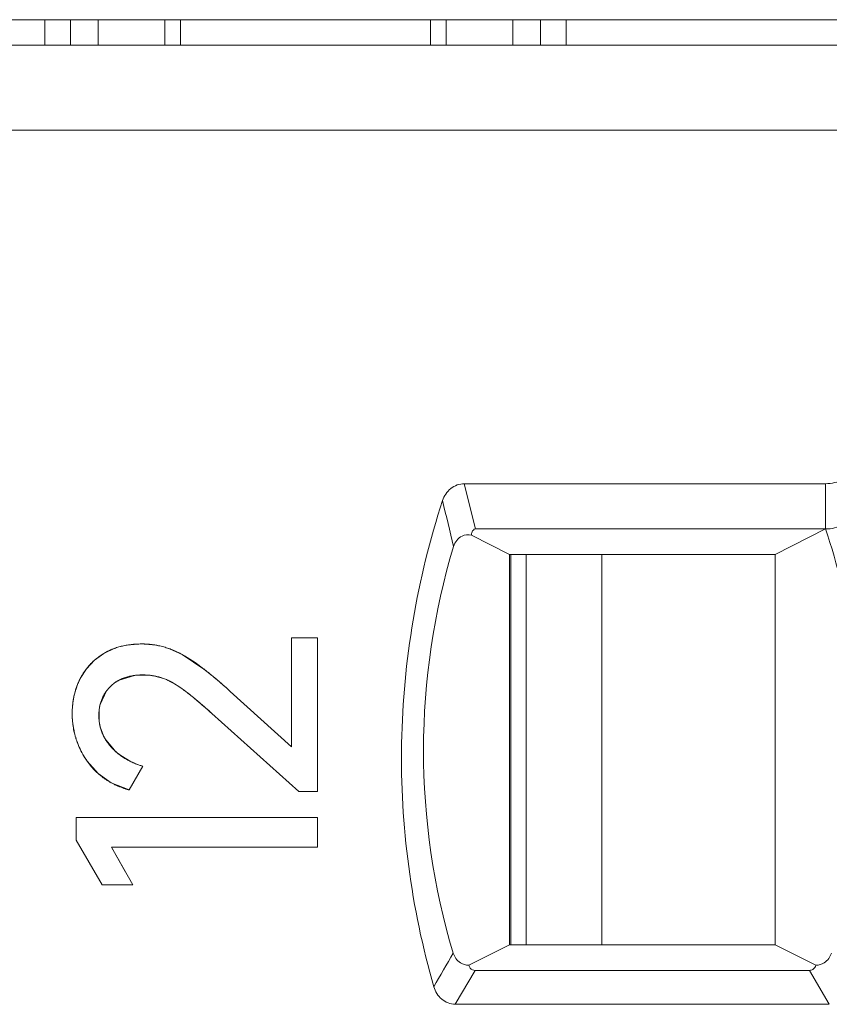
# Model space of a CAD drawing. Header units: millimetres. Extents: x 0 to 427, y 0 to 299.
# Tile 35 of 54: x 160.57 to 165.34, y 244.96 to 250.76. Entities that reach past the tile are written whole.
import ezdxf

# ---------------------------------------------------------------- set-up
doc = ezdxf.new("R2010")
doc.units = ezdxf.units.MM
doc.header["$LTSCALE"] = 23.1
doc.header["$MEASUREMENT"] = 0
doc.layers.get('0').update_dxf_attribs({"lineweight": 18})
for name, color, linetype in [('1_36', 7, 'Continuous'), ('1_44', 7, 'Continuous'), ('1_6', 7, 'Continuous')]:
    doc.layers.add(name, color=color, linetype=linetype)

msp = doc.modelspace()

# ---------------------------------------------------------------- linework, layer by layer
at = {"color": 7, "linetype": 'Continuous', "lineweight": 0}
for p, q in [((110.7648, 250.7554), (209.7648, 250.7554)), ((160.7198, 250.7554), (160.7198, 250.6054)), ((160.8709, 250.6054), (160.8709, 250.7554)), ((161.0336, 250.6054), (161.0336, 250.7554)), ((161.4274, 250.7554), (161.4274, 250.6054)), ((161.5198, 250.7554), (161.5198, 250.6054)), ((162.9914, 250.7554), (162.9914, 250.6054)), ((163.0838, 250.6054), (163.0838, 250.7554)), ((163.4776, 250.7554), (163.4776, 250.6054)), ((163.6403, 250.6054), (163.6403, 250.7554)), ((163.7914, 250.7554), (163.7914, 250.6054))]:
    msp.add_line(p, q, dxfattribs=at)
at = {"color": 0, "linetype": 'Continuous', "lineweight": 0}
for p, q in [((162.1736, 247.1148), (162.3269, 247.1148)), ((162.1736, 246.4726), (162.1736, 247.1148)), ((162.3269, 247.1148), (162.3269, 246.2087)), ((161.0122, 246.9817), (161.0686, 247.0227)), ((161.0686, 247.0227), (161.1334, 247.0531)), ((161.1567, 247.0606), (161.2042, 247.0713)), ((161.2042, 247.0713), (161.2908, 247.078)), ((161.2908, 247.078), (161.3742, 247.0709)), ((161.4546, 247.0497), (161.5294, 247.0159)), ((160.9655, 246.9321), (161.0122, 246.9817)), ((161.5294, 247.0159), (161.6565, 246.9305)), ((160.9289, 246.8742), (160.9655, 246.9321)), ((161.2487, 246.8929), (161.1589, 246.8655)), ((161.339, 246.8934), (161.2487, 246.8929)), ((161.4197, 246.8745), (161.3607, 246.8904)), ((161.0836, 246.8016), (161.0461, 246.7216)), ((161.8127, 246.7986), (162.1736, 246.4726)), ((161.0408, 246.693), (161.0409, 246.6192)), ((161.7041, 246.6686), (162.2163, 246.2087)), ((161.0465, 246.5894), (161.0704, 246.5279)), ((161.0789, 246.5133), (161.13, 246.4515)), ((161.0341, 246.3147), (160.9697, 246.3872)), ((161.1627, 246.4242), (161.218, 246.3898)), ((161.217, 246.2184), (161.2966, 246.3581)), ((161.1119, 246.2599), (161.0341, 246.3147)), ((161.217, 246.2184), (161.1119, 246.2599)), ((162.3269, 246.2087), (162.2163, 246.2087)), ((160.9047, 246.0551), (162.3269, 246.0551)), ((160.9047, 245.9232), (160.9047, 246.0551)), ((162.3269, 246.0551), (162.3269, 245.8805)), ((160.9047, 245.9232), (161.058, 245.6599)), ((162.3269, 245.8805), (161.1123, 245.8805)), ((161.2382, 245.6599), (161.1123, 245.8805)), ((161.1123, 245.8805), (161.1939, 245.7375)), ((161.2382, 245.6599), (161.058, 245.6599))]:
    msp.add_line(p, q, dxfattribs=at)
for centre, radius, start, end in [((161.2648, 246.6817), 0.394, 105.92157, 109.48917), ((161.2958, 246.6091), 0.4685, 77.61488, 80.37199), ((161.2909, 246.5975), 0.4809, 70.09539, 73.09804), ((160.3186, 245.2013), 2.1864, 50.46136, 52.27096), ((161.3009, 246.6848), 0.4175, 153.02074, 162.04177), ((161.3005, 246.5356), 0.3598, 80.37638, 83.85986), ((161.2921, 246.5306), 0.3668, 65.84733, 69.63409), ((160.1904, 245.0445), 2.3889, 50.29347, 50.48392), ((159.9319, 244.7376), 2.7902, 47.9738, 50.23464), ((161.3364, 246.6736), 0.4547, 163.31139, 171.03906), ((161.3198, 246.6782), 0.4375, 161.9816, 163.27086), ((159.518, 244.2733), 3.4122, 47.73987, 48.03161), ((161.3615, 246.6696), 0.4801, 171.03732, 180.11591), ((159.9519, 244.7519), 2.5967, 50.11133, 50.5474), ((159.8968, 244.6859), 2.6827, 49.78261, 50.11184), ((159.6801, 244.4323), 3.0163, 47.85297, 49.74919), ((161.2926, 246.6608), 0.2539, 166.14342, 172.71192), ((161.3792, 246.6697), 0.4978, 180.12051, 191.07646), ((161.3129, 246.6547), 0.2742, 187.44191, 193.79241), ((161.3837, 246.6704), 0.5023, 191.05592, 192.51355), ((161.3826, 246.6701), 0.5013, 192.51214, 196.43092), ((161.3768, 246.6683), 0.4952, 196.42344, 202.40461), ((161.3146, 246.6606), 0.278, 208.51743, 211.99577), ((161.37, 246.6656), 0.4878, 202.41545, 203.60999), ((161.3537, 246.6579), 0.4699, 203.54112, 215.17684), ((161.3696, 246.706), 0.3496, 226.72853, 229.15296), ((161.3815, 246.7199), 0.3679, 229.17007, 233.50812), ((161.419, 246.7783), 0.4374, 242.64397, 243.77403), ((161.4246, 246.7899), 0.4503, 243.7875, 247.86592), ((161.4306, 246.8048), 0.4664, 247.86628, 253.29591)]:
    msp.add_arc(centre, radius, start, end, dxfattribs=at)
for points, knots in [([(161.0686, 247.0227), (161.0609, 247.0181), (161.046, 247.0085), (161.0251, 246.9929), (161.0088, 246.9789), (160.9964, 246.9671), (160.9875, 246.958), (160.979, 246.9486), (160.9708, 246.9388), (160.9629, 246.9288), (160.9566, 246.9202), (160.9518, 246.9132), (160.9483, 246.9078), (160.9448, 246.9024), (160.942, 246.8979), (160.9398, 246.8942), (160.9382, 246.8914), (160.9366, 246.8886), (160.935, 246.8857), (160.9337, 246.8834), (160.9327, 246.8815), (160.9319, 246.88), (160.9313, 246.8788), (160.9308, 246.8779), (160.9304, 246.8771), (160.93, 246.8764), (160.9297, 246.8758), (160.9294, 246.8753), (160.9293, 246.875), (160.9292, 246.8748), (160.9291, 246.8746), (160.929, 246.8744), (160.9289, 246.8743), (160.9289, 246.8743), (160.9289, 246.8742), (160.9289, 246.8742)], [0, 0, 0, 0, 0.125, 0.25, 0.375, 0.4375, 0.500001, 0.562501, 0.625001, 0.687501, 0.750001, 0.781251, 0.812501, 0.843751, 0.875001, 0.890626, 0.906251, 0.921876, 0.937501, 0.953126, 0.960938, 0.968751, 0.976563, 0.98047, 0.984376, 0.988282, 0.992188, 0.994142, 0.996095, 0.997071, 0.998048, 0.999024, 0.999513, 0.999757, 1, 1, 1, 1]), ([(161.2908, 247.078), (161.2799, 247.078), (161.2587, 247.0775), (161.2279, 247.0749), (161.2033, 247.0712), (161.1842, 247.0675), (161.1702, 247.0643), (161.1565, 247.0606), (161.143, 247.0565), (161.1299, 247.0519), (161.1192, 247.0478), (161.1107, 247.0443), (161.1045, 247.0415), (161.0983, 247.0387), (161.0932, 247.0362), (161.0892, 247.0342), (161.0862, 247.0326), (161.0832, 247.031), (161.0803, 247.0294), (161.0778, 247.0281), (161.0759, 247.027), (161.0744, 247.0261), (161.0732, 247.0254), (161.0722, 247.0249), (161.0715, 247.0244), (161.0708, 247.024), (161.0702, 247.0237), (161.0697, 247.0234), (161.0694, 247.0232), (161.0691, 247.0231), (161.0689, 247.0229), (161.0688, 247.0229), (161.0687, 247.0228), (161.0686, 247.0228), (161.0686, 247.0227), (161.0686, 247.0227)], [0, 0, 0, 0, 0.125, 0.25, 0.375, 0.4375, 0.500001, 0.562501, 0.625001, 0.687501, 0.750001, 0.781251, 0.812501, 0.843751, 0.875001, 0.890626, 0.906251, 0.921876, 0.937501, 0.953126, 0.960938, 0.968751, 0.976563, 0.98047, 0.984376, 0.988282, 0.992188, 0.994142, 0.996095, 0.997071, 0.998048, 0.999024, 0.999513, 0.999757, 1, 1, 1, 1]), ([(161.5294, 247.0159), (161.52, 247.0211), (161.5011, 247.0308), (161.4724, 247.0434), (161.448, 247.0523), (161.4284, 247.0585), (161.4135, 247.0626), (161.3986, 247.0662), (161.3835, 247.0694), (161.3683, 247.0721), (161.3556, 247.0739), (161.3453, 247.0751), (161.3376, 247.0759), (161.3299, 247.0765), (161.3234, 247.077), (161.3182, 247.0773), (161.3143, 247.0775), (161.3104, 247.0777), (161.3065, 247.0778), (161.3032, 247.0779), (161.3006, 247.0779), (161.2987, 247.078), (161.297, 247.078), (161.2957, 247.078), (161.2947, 247.078), (161.2937, 247.078), (161.2929, 247.078), (161.2923, 247.078), (161.2919, 247.078), (161.2915, 247.078), (161.2913, 247.078), (161.2911, 247.078), (161.2909, 247.078), (161.2909, 247.078), (161.2908, 247.078), (161.2908, 247.078)], [0, 0, 0, 0, 0.125, 0.25, 0.375, 0.4375, 0.5, 0.562501, 0.625001, 0.687501, 0.750001, 0.781251, 0.812501, 0.843751, 0.875001, 0.890626, 0.906251, 0.921876, 0.937501, 0.953126, 0.960938, 0.968751, 0.976563, 0.98047, 0.984376, 0.988282, 0.992188, 0.994142, 0.996095, 0.997071, 0.998048, 0.999024, 0.999513, 0.999757, 1, 1, 1, 1]), ([(160.9289, 246.8742), (160.9249, 246.8665), (160.9175, 246.8507), (160.9078, 246.8266), (160.901, 246.8059), (160.8963, 246.7891), (160.8932, 246.7763), (160.8904, 246.7634), (160.888, 246.7503), (160.886, 246.7371), (160.8846, 246.7259), (160.8836, 246.7169), (160.883, 246.7101), (160.8825, 246.7033), (160.8822, 246.6976), (160.882, 246.693), (160.8818, 246.6896), (160.8817, 246.6861), (160.8816, 246.6826), (160.8815, 246.6797), (160.8815, 246.6774), (160.8814, 246.6756), (160.8814, 246.6742), (160.8814, 246.673), (160.8814, 246.6721), (160.8814, 246.6713), (160.8814, 246.6705), (160.8814, 246.67), (160.8814, 246.6696), (160.8814, 246.6693), (160.8814, 246.6691), (160.8814, 246.6689), (160.8814, 246.6688), (160.8814, 246.6687), (160.8814, 246.6686), (160.8814, 246.6686)], [0, 0, 0, 0, 0.125, 0.25, 0.375, 0.4375, 0.5, 0.562501, 0.625001, 0.687501, 0.750001, 0.781251, 0.812501, 0.843751, 0.875001, 0.890626, 0.906251, 0.921876, 0.937501, 0.953126, 0.960938, 0.968751, 0.976563, 0.98047, 0.984376, 0.988282, 0.992188, 0.994142, 0.996095, 0.997071, 0.998048, 0.999024, 0.999513, 0.999757, 1, 1, 1, 1]), ([(161.1589, 246.8655), (161.1397, 246.8555), (161.1124, 246.836), (161.0905, 246.8109), (161.0836, 246.8016)], [0, 0, 0, 0, 0.650661, 1, 1, 1, 1]), ([(161.1065, 246.8277), (161.1121, 246.8334), (161.124, 246.844), (161.1436, 246.8578), (161.1614, 246.8675), (161.1766, 246.8742), (161.1884, 246.8787), (161.2006, 246.8827), (161.2132, 246.8862), (161.2263, 246.8891), (161.2376, 246.8911), (161.2469, 246.8924), (161.2539, 246.8933), (161.2611, 246.894), (161.2671, 246.8945), (161.272, 246.8948), (161.2757, 246.895), (161.2794, 246.8952), (161.2832, 246.8954), (161.2863, 246.8955), (161.2889, 246.8955), (161.2908, 246.8956), (161.2924, 246.8956), (161.2937, 246.8956), (161.2946, 246.8956), (161.2956, 246.8956), (161.2964, 246.8956), (161.297, 246.8956), (161.2974, 246.8956), (161.2978, 246.8956), (161.298, 246.8956), (161.2982, 246.8956), (161.2984, 246.8956), (161.2984, 246.8956), (161.2985, 246.8956), (161.2985, 246.8956)], [0, 0, 0, 0, 0.125, 0.25, 0.375, 0.4375, 0.500001, 0.562501, 0.625001, 0.687501, 0.750001, 0.781251, 0.812501, 0.843751, 0.875001, 0.890626, 0.906251, 0.921876, 0.937501, 0.953126, 0.960938, 0.968751, 0.976563, 0.98047, 0.984376, 0.988282, 0.992188, 0.994142, 0.996095, 0.997071, 0.998048, 0.999024, 0.999513, 0.999757, 1, 1, 1, 1]), ([(161.2985, 246.8956), (161.3066, 246.8956), (161.3226, 246.8951), (161.3462, 246.8929), (161.3654, 246.8897), (161.3806, 246.8864), (161.3919, 246.8836), (161.4031, 246.8803), (161.4141, 246.8767), (161.425, 246.8728), (161.4341, 246.8691), (161.4412, 246.866), (161.4465, 246.8636), (161.4519, 246.8611), (161.4563, 246.8589), (161.4598, 246.8572), (161.4624, 246.8558), (161.465, 246.8544), (161.4676, 246.853), (161.4698, 246.8518), (161.4715, 246.8508), (161.4728, 246.8501), (161.4739, 246.8495), (161.4748, 246.849), (161.4754, 246.8486), (161.4761, 246.8483), (161.4766, 246.848), (161.477, 246.8477), (161.4773, 246.8475), (161.4775, 246.8474), (161.4777, 246.8473), (161.4778, 246.8472), (161.4779, 246.8472), (161.4779, 246.8472), (161.478, 246.8471), (161.478, 246.8471)], [0, 0, 0, 0, 0.125, 0.25, 0.375, 0.4375, 0.500001, 0.562501, 0.625001, 0.687501, 0.750001, 0.781251, 0.812501, 0.843751, 0.875001, 0.890626, 0.906251, 0.921876, 0.937501, 0.953126, 0.960938, 0.968751, 0.976564, 0.98047, 0.984376, 0.988282, 0.992189, 0.994142, 0.996095, 0.997071, 0.998048, 0.999024, 0.999513, 0.999757, 1, 1, 1, 1]), ([(161.602, 246.7569), (161.5933, 246.7641), (161.5536, 246.7963), (161.5021, 246.8355), (161.4544, 246.8599), (161.4422, 246.8654)], [0, 0, 0, 0, 0.174503, 0.792882, 1, 1, 1, 1]), ([(161.0385, 246.6569), (161.0385, 246.6655), (161.0392, 246.6823), (161.0424, 246.7064), (161.0468, 246.7255), (161.0514, 246.7403), (161.0554, 246.7511), (161.0599, 246.7617), (161.065, 246.7719), (161.0706, 246.7819), (161.0756, 246.79), (161.08, 246.7964), (161.0834, 246.801), (161.0869, 246.8057), (161.0899, 246.8095), (161.0924, 246.8125), (161.0943, 246.8147), (161.0963, 246.8169), (161.0983, 246.8191), (161.0999, 246.8209), (161.1013, 246.8224), (161.1023, 246.8235), (161.1032, 246.8244), (161.1039, 246.8251), (161.1044, 246.8256), (161.1049, 246.8261), (161.1053, 246.8266), (161.1057, 246.8269), (161.1059, 246.8272), (161.1061, 246.8273), (161.1062, 246.8275), (161.1063, 246.8276), (161.1064, 246.8277), (161.1064, 246.8277), (161.1065, 246.8277), (161.1065, 246.8277)], [0, 0, 0, 0, 0.125, 0.25, 0.375, 0.4375, 0.5, 0.562501, 0.625001, 0.687501, 0.750001, 0.781251, 0.812501, 0.843751, 0.875001, 0.890626, 0.906251, 0.921876, 0.937501, 0.953126, 0.960938, 0.968751, 0.976563, 0.98047, 0.984376, 0.988282, 0.992188, 0.994142, 0.996095, 0.997071, 0.998048, 0.999024, 0.999513, 0.999757, 1, 1, 1, 1]), ([(161.478, 246.8471), (161.4849, 246.8431), (161.4992, 246.8341), (161.5227, 246.8182), (161.5439, 246.8028), (161.5618, 246.7892), (161.5757, 246.7783), (161.59, 246.7668), (161.6049, 246.7547), (161.6202, 246.742), (161.6334, 246.7308), (161.6441, 246.7216), (161.6523, 246.7145), (161.6607, 246.7073), (161.6677, 246.7011), (161.6734, 246.6961), (161.6777, 246.6923), (161.682, 246.6884), (161.6864, 246.6846), (161.69, 246.6813), (161.693, 246.6787), (161.6952, 246.6767), (161.697, 246.675), (161.6985, 246.6737), (161.6996, 246.6727), (161.7007, 246.6717), (161.7017, 246.6708), (161.7024, 246.6702), (161.7029, 246.6697), (161.7032, 246.6694), (161.7035, 246.6691), (161.7038, 246.6689), (161.7039, 246.6688), (161.704, 246.6687), (161.7041, 246.6686), (161.7041, 246.6686)], [0, 0, 0, 0, 0.125, 0.25, 0.375001, 0.437501, 0.500001, 0.562501, 0.625001, 0.687501, 0.750001, 0.781251, 0.812501, 0.843751, 0.875001, 0.890626, 0.906251, 0.921876, 0.937501, 0.953126, 0.960939, 0.968751, 0.976564, 0.98047, 0.984377, 0.988283, 0.992189, 0.994142, 0.996095, 0.997072, 0.998048, 0.999025, 0.999513, 0.999757, 1, 1, 1, 1]), ([(160.8814, 246.6686), (160.8814, 246.6557), (160.8823, 246.6301), (160.8864, 246.5927), (160.8922, 246.5622), (160.8982, 246.5383), (160.9033, 246.5206), (160.9092, 246.5031), (160.9157, 246.4859), (160.923, 246.4689), (160.9296, 246.4549), (160.9352, 246.4438), (160.9396, 246.4356), (160.9442, 246.4274), (160.9482, 246.4206), (160.9514, 246.4152), (160.9539, 246.4111), (160.9564, 246.4071), (160.959, 246.4031), (160.9612, 246.3998), (160.9629, 246.3971), (160.9643, 246.3951), (160.9654, 246.3935), (160.9663, 246.3922), (160.9669, 246.3912), (160.9676, 246.3902), (160.9682, 246.3894), (160.9687, 246.3887), (160.9689, 246.3883), (160.9692, 246.388), (160.9693, 246.3877), (160.9695, 246.3875), (160.9696, 246.3874), (160.9696, 246.3873), (160.9697, 246.3872), (160.9697, 246.3872)], [0, 0, 0, 0, 0.125, 0.25, 0.375, 0.4375, 0.5, 0.562501, 0.625001, 0.687501, 0.750001, 0.781251, 0.812501, 0.843751, 0.875001, 0.890626, 0.906251, 0.921876, 0.937501, 0.953126, 0.960938, 0.968751, 0.976563, 0.98047, 0.984376, 0.988282, 0.992188, 0.994142, 0.996095, 0.997071, 0.998048, 0.999024, 0.999513, 0.999757, 1, 1, 1, 1]), ([(161.1094, 246.4726), (161.1035, 246.4793), (161.0924, 246.4928), (161.078, 246.5138), (161.0678, 246.5321), (161.0608, 246.547), (161.0561, 246.5585), (161.052, 246.5701), (161.0484, 246.5819), (161.0453, 246.5939), (161.0432, 246.6041), (161.0419, 246.6123), (161.041, 246.6185), (161.0402, 246.6248), (161.0397, 246.6301), (161.0393, 246.6343), (161.0391, 246.6375), (161.0389, 246.6407), (161.0388, 246.6439), (161.0387, 246.6466), (161.0386, 246.6488), (161.0386, 246.6504), (161.0385, 246.6518), (161.0385, 246.6529), (161.0385, 246.6537), (161.0385, 246.6545), (161.0385, 246.6552), (161.0385, 246.6557), (161.0385, 246.656), (161.0385, 246.6563), (161.0385, 246.6565), (161.0385, 246.6567), (161.0385, 246.6568), (161.0385, 246.6569), (161.0385, 246.6569), (161.0385, 246.6569)], [0, 0, 0, 0, 0.125, 0.25, 0.375, 0.4375, 0.5, 0.562501, 0.625001, 0.687501, 0.750001, 0.781251, 0.812501, 0.843751, 0.875001, 0.890626, 0.906251, 0.921876, 0.937501, 0.953126, 0.960938, 0.968751, 0.976563, 0.98047, 0.984376, 0.988282, 0.992188, 0.994142, 0.996095, 0.997071, 0.998048, 0.999024, 0.999513, 0.999757, 1, 1, 1, 1]), ([(161.2966, 246.3581), (161.2869, 246.361), (161.268, 246.3673), (161.241, 246.3782), (161.2197, 246.3884), (161.2034, 246.3972), (161.1915, 246.4042), (161.18, 246.4115), (161.1688, 246.4192), (161.158, 246.4272), (161.1493, 246.4342), (161.1425, 246.44), (161.1375, 246.4444), (161.1326, 246.4489), (161.1286, 246.4527), (161.1254, 246.4558), (161.1231, 246.4581), (161.1207, 246.4605), (161.1184, 246.4629), (161.1165, 246.4649), (161.115, 246.4665), (161.1139, 246.4677), (161.1129, 246.4687), (161.1122, 246.4695), (161.1116, 246.4702), (161.1111, 246.4708), (161.1106, 246.4713), (161.1102, 246.4717), (161.11, 246.472), (161.1098, 246.4722), (161.1097, 246.4723), (161.1096, 246.4725), (161.1095, 246.4725), (161.1094, 246.4726), (161.1094, 246.4726), (161.1094, 246.4726)], [0, 0, 0, 0, 0.125, 0.25, 0.375, 0.4375, 0.5, 0.562501, 0.625001, 0.687501, 0.750001, 0.781251, 0.812501, 0.843751, 0.875001, 0.890626, 0.906251, 0.921876, 0.937501, 0.953126, 0.960938, 0.968751, 0.976563, 0.98047, 0.984376, 0.988282, 0.992188, 0.994142, 0.996095, 0.997071, 0.998048, 0.999024, 0.999513, 0.999757, 1, 1, 1, 1]), ([(160.9697, 246.3872), (160.977, 246.3767), (160.9925, 246.3566), (161.0179, 246.329), (161.0409, 246.3081), (161.0604, 246.2927), (161.0755, 246.2819), (161.0913, 246.2717), (161.1076, 246.2621), (161.1244, 246.2532), (161.1389, 246.2463), (161.1508, 246.2411), (161.1598, 246.2374), (161.169, 246.2338), (161.1768, 246.231), (161.183, 246.2288), (161.1878, 246.2272), (161.1926, 246.2256), (161.1974, 246.2241), (161.2014, 246.2229), (161.2047, 246.2219), (161.2071, 246.2212), (161.2092, 246.2206), (161.2108, 246.2201), (161.212, 246.2198), (161.2133, 246.2194), (161.2143, 246.2192), (161.2151, 246.2189), (161.2156, 246.2188), (161.2161, 246.2187), (161.2164, 246.2186), (161.2166, 246.2185), (161.2168, 246.2185), (161.2169, 246.2185), (161.217, 246.2184), (161.217, 246.2184)], [0, 0, 0, 0, 0.125, 0.25, 0.375, 0.4375, 0.5, 0.5625, 0.625, 0.6875, 0.75, 0.78125, 0.8125, 0.84375, 0.875, 0.890625, 0.90625, 0.921875, 0.9375, 0.953125, 0.960938, 0.96875, 0.976563, 0.980469, 0.984375, 0.988281, 0.992188, 0.994141, 0.996094, 0.997071, 0.998047, 0.999024, 0.999512, 0.999756, 1, 1, 1, 1])]:
    msp.add_open_spline(points, degree=3, knots=knots, dxfattribs=at)
msp.add_open_spline([(161.8127, 246.7986), (161.6989, 246.902), (161.6045, 246.9745), (161.5294, 247.0159)], degree=3, dxfattribs=at)
at = {"layer": '1_36', "color": 7, "linetype": 'Continuous', "lineweight": 0}
for p, q in [((163.5556, 245.3054), (163.5556, 247.6054)), ((164.0015, 247.6054), (164.0015, 245.3054))]:
    msp.add_line(p, q, dxfattribs=at)
at = {"layer": '1_44', "color": 7, "linetype": 'Continuous', "lineweight": 0}
msp.add_line((163.4648, 247.6054), (163.4648, 245.3054), dxfattribs=at)
at = {"layer": '1_6', "color": 7, "linetype": 'Continuous', "lineweight": 0}
for p, q in [((137.045, 250.6054), (206.6631, 250.6054)), ((205.0723, 250.1054), (137.3867, 250.1054)), ((163.2564, 247.7554), (163.1914, 248.0221)), ((163.1914, 248.0221), (165.3201, 248.0221)), ((165.3201, 247.7554), (165.3201, 248.0221)), ((163.4576, 247.6054), (163.2329, 247.7187)), ((163.2564, 247.7554), (165.3201, 247.7554)), ((165.3201, 247.7554), (165.0229, 247.6054)), ((163.4575, 245.3054), (163.4575, 247.6054)), ((163.4575, 247.6054), (165.0229, 247.6054)), ((165.0229, 245.3054), (165.0229, 247.6054)), ((163.2173, 245.185), (163.4575, 245.3054)), ((165.0229, 245.3054), (163.4575, 245.3054)), ((165.0229, 245.3054), (165.263, 245.185)), ((163.1373, 244.9554), (163.255, 245.1554)), ((165.2253, 245.1554), (163.255, 245.1554)), ((165.2253, 245.1554), (165.3417, 244.9554)), ((165.3417, 244.9554), (163.1373, 244.9554))]:
    msp.add_line(p, q, dxfattribs=at)
for centre, radius, start, end in [((260.667, 270.9826), 100.2907, 193.293208, 193.451758), ((161.4022, 246.4601), 4.1264, 8.99667, 18.29428), ((174.0958, 238.8504), 12.7036, 149.71303, 150.74831)]:
    msp.add_arc(centre, radius, start, end, dxfattribs=at)
for points, knots in [([(165.5754, 248.309), (165.5754, 248.2394), (165.5384, 248.1293), (165.4267, 248.0395), (165.3553, 248.0219), (165.3201, 248.022)], [0, 0, 0, 0, 0.496876, 0.748597, 1, 1, 1, 1]), ([(163.1914, 248.022), (163.1631, 248.0222), (163.1047, 248.0006), (163.0723, 247.9495), (163.0635, 247.9223)], [0, 0, 0, 0, 0.498571, 1, 1, 1, 1]), ([(165.3201, 247.7554), (165.3553, 247.7553), (165.4268, 247.7729), (165.5385, 247.8626), (165.5754, 247.9727), (165.5754, 248.0423)], [0, 0, 0, 0, 0.251497, 0.503184, 1, 1, 1, 1]), ([(163.0635, 247.9223), (162.9131, 247.4635), (162.7487, 246.4953), (162.8782, 245.5219), (163.0121, 245.0579)], [0, 0, 0, 0, 0.5, 1, 1, 1, 1]), ([(163.1277, 247.6523), (163.1354, 247.6777), (163.1665, 247.7201), (163.2149, 247.722), (163.233, 247.7188)], [0, 0, 0, 0, 0.591555, 1, 1, 1, 1]), ([(163.2564, 247.7554), (163.2478, 247.7543), (163.2356, 247.7398), (163.2342, 247.7251), (163.2329, 247.7187)], [0, 0, 0, 0, 0.572011, 1, 1, 1, 1]), ([(163.126, 245.2572), (163.0104, 245.6437), (162.8911, 246.4549), (163.0116, 247.2659), (163.1277, 247.6523)], [0, 0, 0, 0, 0.499974, 1, 1, 1, 1]), ([(163.2173, 245.185), (163.2003, 245.1861), (163.1588, 245.197), (163.1328, 245.2344), (163.126, 245.2572)], [0, 0, 0, 0, 0.417744, 1, 1, 1, 1]), ([(165.3542, 245.2572), (165.3472, 245.2345), (165.3215, 245.197), (165.28, 245.186), (165.2631, 245.185)], [0, 0, 0, 0, 0.583939, 1, 1, 1, 1]), ([(163.255, 245.1554), (163.2445, 245.1553), (163.2272, 245.164), (163.2196, 245.1792), (163.2173, 245.185)], [0, 0, 0, 0, 0.625346, 1, 1, 1, 1]), ([(165.2253, 245.1554), (165.2321, 245.1554), (165.2493, 245.1603), (165.2591, 245.1757), (165.263, 245.185)], [0, 0, 0, 0, 0.401074, 1, 1, 1, 1]), ([(163.0121, 245.0579), (163.0201, 245.0306), (163.0514, 244.9789), (163.109, 244.9561), (163.1374, 244.9554)], [0, 0, 0, 0, 0.500965, 1, 1, 1, 1])]:
    msp.add_open_spline(points, degree=3, knots=knots, dxfattribs=at)

doc.saveas('drawing.dxf')
